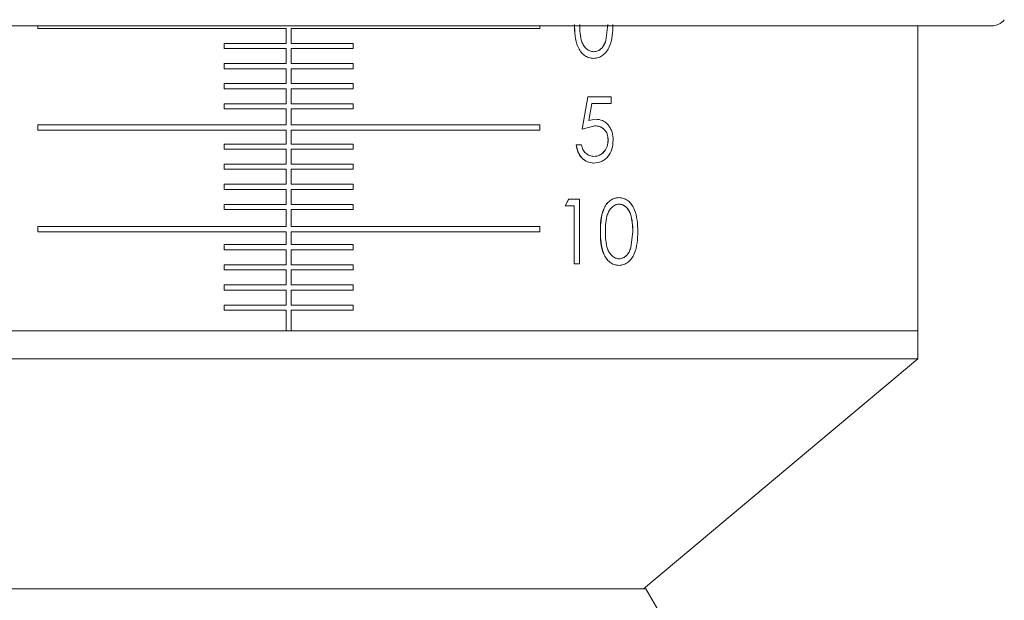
# Model space of a CAD drawing. Header units: inches. Extents: x -4 to 22.9, y -7.2 to 15.7.
# Tile 22 of 127: x 5 to 6.9, y 0.8 to 2. Entities that reach past the tile are written whole.
import ezdxf

# ---------------------------------------------------------------- set-up
doc = ezdxf.new("R2010")
doc.units = ezdxf.units.IN
doc.header["$MEASUREMENT"] = 0

msp = doc.modelspace()

# ---------------------------------------------------------------- linework, layer by layer
at = {"color": 7, "linetype": 'Continuous', "lineweight": 15}
for p, q in [((5.5097, 1.9569), (4.1481, 1.9569)), ((5.0235, 1.9519), (5.0235, 1.9569)), ((5.5047, 1.9519), (5.0235, 1.9519)), ((5.5047, 1.9229), (5.5047, 1.9519)), ((6.8713, 1.9569), (5.5097, 1.9569)), ((5.996, 1.9519), (5.5147, 1.9519)), ((5.5147, 1.9519), (5.5147, 1.9229)), ((5.996, 1.9569), (5.996, 1.9519)), ((6.1237, 1.9282), (6.1278, 1.9596)), ((6.1239, 1.9282), (6.128, 1.9596)), ((6.7282, 1.3659), (6.7282, 1.9569)), ((6.1237, 1.9282), (6.1239, 1.9282)), ((5.3849, 1.9129), (5.3849, 1.9229)), ((5.5047, 1.9229), (5.3849, 1.9229)), ((5.5047, 1.9129), (5.3849, 1.9129)), ((5.5047, 1.8839), (5.5047, 1.9129)), ((5.6345, 1.9229), (5.5147, 1.9229)), ((5.6345, 1.9129), (5.5147, 1.9129)), ((5.5147, 1.9129), (5.5147, 1.8839)), ((5.6345, 1.9229), (5.6345, 1.9129)), ((6.1003, 1.8939), (6.1001, 1.8939)), ((6.1004, 1.9067), (6.1006, 1.9067)), ((5.3849, 1.8739), (5.3849, 1.8839)), ((5.5047, 1.8839), (5.3849, 1.8839)), ((5.5047, 1.8739), (5.3849, 1.8739)), ((5.5047, 1.8449), (5.5047, 1.8739)), ((5.6345, 1.8839), (5.5147, 1.8839)), ((5.6345, 1.8739), (5.5147, 1.8739)), ((5.5147, 1.8739), (5.5147, 1.8449)), ((5.6345, 1.8839), (5.6345, 1.8739)), ((5.3849, 1.8349), (5.3849, 1.8449)), ((5.5047, 1.8449), (5.3849, 1.8449)), ((5.5047, 1.8349), (5.3849, 1.8349)), ((5.5047, 1.8059), (5.5047, 1.8349)), ((5.6345, 1.8449), (5.5147, 1.8449)), ((5.6345, 1.8349), (5.5147, 1.8349)), ((5.5147, 1.8349), (5.5147, 1.8059)), ((5.6345, 1.8449), (5.6345, 1.8349)), ((6.0779, 1.7568), (6.0892, 1.8193)), ((6.0781, 1.7568), (6.0894, 1.8193)), ((6.0892, 1.8193), (6.0894, 1.8193)), ((6.134, 1.8193), (6.0894, 1.8193)), ((6.134, 1.8193), (6.134, 1.8065)), ((5.3849, 1.7959), (5.3849, 1.8059)), ((5.5047, 1.8059), (5.3849, 1.8059)), ((5.5047, 1.7959), (5.3849, 1.7959)), ((5.5047, 1.7649), (5.5047, 1.7959)), ((5.6345, 1.8059), (5.5147, 1.8059)), ((5.6345, 1.7959), (5.5147, 1.7959)), ((5.5147, 1.7959), (5.5147, 1.7649)), ((5.6345, 1.8059), (5.6345, 1.7959)), ((6.0971, 1.8065), (6.0912, 1.7736)), ((6.134, 1.8065), (6.0971, 1.8065)), ((6.091, 1.7736), (6.1039, 1.776)), ((6.0912, 1.7736), (6.1041, 1.776)), ((6.1039, 1.776), (6.1041, 1.776)), ((5.0235, 1.7549), (5.0235, 1.7649)), ((5.5047, 1.7649), (5.0235, 1.7649)), ((5.5047, 1.7549), (5.0235, 1.7549)), ((5.5047, 1.7279), (5.5047, 1.7549)), ((5.996, 1.7649), (5.5147, 1.7649)), ((5.996, 1.7549), (5.5147, 1.7549)), ((5.5147, 1.7549), (5.5147, 1.7279)), ((5.996, 1.7649), (5.996, 1.7549)), ((6.0779, 1.7568), (6.0781, 1.7568)), ((6.1024, 1.7632), (6.0781, 1.7568)), ((6.1022, 1.7632), (6.1024, 1.7632)), ((5.3849, 1.7179), (5.3849, 1.7279)), ((5.5047, 1.7279), (5.3849, 1.7279)), ((5.5047, 1.7179), (5.3849, 1.7179)), ((5.5047, 1.6889), (5.5047, 1.7179)), ((5.6345, 1.7279), (5.5147, 1.7279)), ((5.6345, 1.7179), (5.5147, 1.7179)), ((5.5147, 1.7179), (5.5147, 1.6889)), ((5.6345, 1.7279), (5.6345, 1.7179)), ((6.0666, 1.7264), (6.0667, 1.7264)), ((6.0767, 1.7264), (6.0667, 1.7264)), ((6.1008, 1.7039), (6.101, 1.7039)), ((5.3849, 1.6789), (5.3849, 1.6889)), ((5.5047, 1.6889), (5.3849, 1.6889)), ((5.5047, 1.6789), (5.3849, 1.6789)), ((5.5047, 1.6499), (5.5047, 1.6789)), ((5.6345, 1.6889), (5.5147, 1.6889)), ((5.6345, 1.6789), (5.5147, 1.6789)), ((5.5147, 1.6789), (5.5147, 1.6499)), ((5.6345, 1.6889), (5.6345, 1.6789)), ((6.1002, 1.6911), (6.1004, 1.6911)), ((5.3849, 1.6399), (5.3849, 1.6499)), ((5.5047, 1.6499), (5.3849, 1.6499)), ((5.6345, 1.6499), (5.5147, 1.6499)), ((5.6345, 1.6499), (5.6345, 1.6399)), ((5.5047, 1.6399), (5.3849, 1.6399)), ((5.5047, 1.6109), (5.5047, 1.6399)), ((5.6345, 1.6399), (5.5147, 1.6399)), ((5.5147, 1.6399), (5.5147, 1.6109)), ((6.1494, 1.6241), (6.1492, 1.6241)), ((5.3849, 1.6009), (5.3849, 1.6109)), ((5.5047, 1.6109), (5.3849, 1.6109)), ((5.6345, 1.6109), (5.5147, 1.6109)), ((5.6345, 1.6109), (5.6345, 1.6009)), ((6.0453, 1.6081), (6.0519, 1.6209)), ((6.0455, 1.6081), (6.0453, 1.6081)), ((6.0455, 1.6081), (6.0521, 1.6209)), ((6.0627, 1.6081), (6.0455, 1.6081)), ((6.0521, 1.6209), (6.0519, 1.6209)), ((6.0727, 1.6209), (6.0521, 1.6209)), ((6.0625, 1.4959), (6.0625, 1.6081)), ((6.0627, 1.4959), (6.0627, 1.6081)), ((6.0727, 1.6209), (6.0727, 1.4959)), ((6.1495, 1.6113), (6.1497, 1.6113)), ((5.5047, 1.6009), (5.3849, 1.6009)), ((5.5047, 1.5679), (5.5047, 1.6009)), ((5.6345, 1.6009), (5.5147, 1.6009)), ((5.5147, 1.6009), (5.5147, 1.5679)), ((5.0235, 1.5579), (5.0235, 1.5679)), ((5.5047, 1.5679), (5.0235, 1.5679)), ((5.996, 1.5679), (5.5147, 1.5679)), ((5.996, 1.5679), (5.996, 1.5579)), ((5.5047, 1.5579), (5.0235, 1.5579)), ((5.5047, 1.5329), (5.5047, 1.5579)), ((5.996, 1.5579), (5.5147, 1.5579)), ((5.5147, 1.5579), (5.5147, 1.5329)), ((6.1135, 1.5583), (6.1133, 1.5583)), ((6.1722, 1.527), (6.1762, 1.5584)), ((6.1724, 1.527), (6.1764, 1.5584)), ((6.1762, 1.5584), (6.1764, 1.5584)), ((5.3849, 1.5229), (5.3849, 1.5329)), ((5.5047, 1.5329), (5.3849, 1.5329)), ((5.6345, 1.5329), (5.5147, 1.5329)), ((5.6345, 1.5329), (5.6345, 1.5229)), ((5.5047, 1.5229), (5.3849, 1.5229)), ((5.5047, 1.4939), (5.5047, 1.5229)), ((5.6345, 1.5229), (5.5147, 1.5229)), ((5.5147, 1.5229), (5.5147, 1.4939)), ((5.3849, 1.4839), (5.3849, 1.4939)), ((5.5047, 1.4939), (5.3849, 1.4939)), ((5.6345, 1.4939), (5.5147, 1.4939)), ((5.6345, 1.4939), (5.6345, 1.4839)), ((6.0627, 1.4959), (6.0625, 1.4959)), ((6.0727, 1.4959), (6.0627, 1.4959)), ((6.1494, 1.4927), (6.1492, 1.4927)), ((6.1495, 1.5055), (6.1497, 1.5055)), ((5.5047, 1.4839), (5.3849, 1.4839)), ((5.5047, 1.4549), (5.5047, 1.4839)), ((5.6345, 1.4839), (5.5147, 1.4839)), ((5.5147, 1.4839), (5.5147, 1.4549)), ((5.3849, 1.4449), (5.3849, 1.4549)), ((5.5047, 1.4549), (5.3849, 1.4549)), ((5.6345, 1.4549), (5.5147, 1.4549)), ((5.6345, 1.4549), (5.6345, 1.4449)), ((5.5047, 1.4449), (5.3849, 1.4449)), ((5.5047, 1.4159), (5.5047, 1.4449)), ((5.6345, 1.4449), (5.5147, 1.4449)), ((5.5147, 1.4449), (5.5147, 1.4159)), ((5.3849, 1.4059), (5.3849, 1.4159)), ((5.5047, 1.4159), (5.3849, 1.4159)), ((5.6345, 1.4159), (5.5147, 1.4159)), ((5.6345, 1.4159), (5.6345, 1.4059)), ((5.5047, 1.4059), (5.3849, 1.4059)), ((5.5047, 1.3659), (5.5047, 1.4059)), ((5.6345, 1.4059), (5.5147, 1.4059)), ((5.5147, 1.4059), (5.5147, 1.3659)), ((4.2912, 1.3659), (5.5047, 1.3659)), ((4.2912, 1.3659), (5.2601, 1.3659)), ((5.2601, 1.3659), (5.5047, 1.3659)), ((5.5047, 1.3659), (5.5147, 1.3659)), ((5.5147, 1.3659), (6.7282, 1.3659)), ((5.5147, 1.3659), (6.7282, 1.3659)), ((6.7282, 1.3114), (6.7282, 1.3659)), ((5.2601, 1.3114), (4.2912, 1.3114)), ((6.7282, 1.3114), (5.2601, 1.3114)), ((6.1972, 0.8659), (6.7282, 1.3114)), ((4.8177, 0.8659), (6.2017, 0.8659)), ((6.3097, 0.6789), (6.2017, 0.8659))]:
    msp.add_line(p, q, dxfattribs=at)
msp.add_arc((6.8713, 1.9879), 0.031, 270, 321.9974, dxfattribs=at)
for points, knots in [([(6.1001, 1.8939), (6.0969, 1.8942), (6.0905, 1.8947), (6.0817, 1.8997), (6.0746, 1.9072), (6.0677, 1.9196), (6.0637, 1.9376), (6.0634, 1.9522), (6.0632, 1.9595)], [0, 0, 0, 0, 0.124553, 0.250296, 0.373441, 0.498421, 0.749152, 1, 1, 1, 1]), ([(6.1003, 1.8939), (6.0971, 1.8942), (6.0907, 1.8947), (6.0819, 1.8997), (6.0748, 1.9072), (6.0679, 1.9196), (6.0638, 1.9376), (6.0635, 1.9522), (6.0634, 1.9595)], [0, 0, 0, 0, 0.124579, 0.250341, 0.374069, 0.498472, 0.74918, 1, 1, 1, 1]), ([(6.0734, 1.9596), (6.0734, 1.9539), (6.0736, 1.9424), (6.0762, 1.9282), (6.081, 1.9181), (6.0864, 1.912), (6.0931, 1.9076), (6.0981, 1.907), (6.1006, 1.9067)], [0, 0, 0, 0, 0.250571, 0.500325, 0.625386, 0.750292, 0.875207, 1, 1, 1, 1]), ([(6.1377, 1.9595), (6.1375, 1.9522), (6.1372, 1.9375), (6.1327, 1.9196), (6.1258, 1.9071), (6.1187, 1.8997), (6.1099, 1.8948), (6.1035, 1.8942), (6.1003, 1.8939)], [0, 0, 0, 0, 0.250468, 0.500058, 0.625158, 0.75012, 0.875057, 1, 1, 1, 1]), ([(6.1004, 1.9067), (6.1031, 1.907), (6.1085, 1.9077), (6.1154, 1.9126), (6.1207, 1.9196), (6.1227, 1.9253), (6.1237, 1.9282)], [0, 0, 0, 0, 0.248421, 0.5009736, 0.7469341, 1, 1, 1, 1]), ([(6.1006, 1.9067), (6.1033, 1.907), (6.1086, 1.9077), (6.1156, 1.9126), (6.1209, 1.9196), (6.1229, 1.9253), (6.1239, 1.9282)], [0, 0, 0, 0, 0.248451, 0.501019, 0.746967, 1, 1, 1, 1]), ([(6.1041, 1.776), (6.1088, 1.7756), (6.1157, 1.7748), (6.1238, 1.7697), (6.129, 1.7644), (6.1332, 1.7581), (6.1373, 1.7485), (6.1378, 1.7405), (6.1382, 1.7351)], [0, 0, 0, 0, 0.249429, 0.37269, 0.499896, 0.62562, 0.750333, 1, 1, 1, 1]), ([(6.1283, 1.7356), (6.128, 1.7395), (6.1276, 1.7453), (6.1242, 1.752), (6.1208, 1.7562), (6.1167, 1.7595), (6.1106, 1.7626), (6.1055, 1.763), (6.1022, 1.7632)], [0, 0, 0, 0, 0.24921, 0.374371, 0.499591, 0.624754, 0.750004, 1, 1, 1, 1]), ([(6.1285, 1.7356), (6.1282, 1.7395), (6.1278, 1.7453), (6.1244, 1.752), (6.121, 1.7562), (6.1169, 1.7595), (6.1108, 1.7626), (6.1057, 1.763), (6.1024, 1.7632)], [0, 0, 0, 0, 0.249169, 0.374318, 0.499535, 0.624705, 0.749967, 1, 1, 1, 1]), ([(6.1008, 1.7039), (6.1044, 1.7043), (6.1117, 1.7052), (6.1194, 1.7115), (6.124, 1.7178), (6.1275, 1.7252), (6.128, 1.7314), (6.1283, 1.7356)], [0, 0, 0, 0, 0.249716, 0.499397, 0.626602, 0.750256, 1, 1, 1, 1]), ([(6.101, 1.7039), (6.1046, 1.7043), (6.1119, 1.7052), (6.1196, 1.7115), (6.1242, 1.7178), (6.1277, 1.7252), (6.1282, 1.7314), (6.1285, 1.7356)], [0, 0, 0, 0, 0.2497537, 0.4994501, 0.626674, 0.7502951, 1, 1, 1, 1]), ([(6.1283, 1.7356), (6.1284, 1.7356), (6.1284, 1.7356), (6.1285, 1.7356), (6.1285, 1.7356)], [0, 0, 0, 0, 0.499953, 1, 1, 1, 1]), ([(6.1002, 1.6911), (6.096, 1.6915), (6.0897, 1.6921), (6.0822, 1.6966), (6.0756, 1.7025), (6.0692, 1.7123), (6.0674, 1.7217), (6.0666, 1.7264)], [0, 0, 0, 0, 0.249669, 0.374959, 0.50026, 0.749943, 1, 1, 1, 1]), ([(6.1004, 1.6911), (6.0962, 1.6915), (6.0899, 1.6921), (6.0824, 1.6966), (6.0758, 1.7025), (6.0694, 1.7123), (6.0676, 1.7217), (6.0667, 1.7264)], [0, 0, 0, 0, 0.249706, 0.375007, 0.500311, 0.749979, 1, 1, 1, 1]), ([(6.0767, 1.7264), (6.0775, 1.7232), (6.0786, 1.7185), (6.0819, 1.7132), (6.0861, 1.7088), (6.0925, 1.7048), (6.0981, 1.7042), (6.101, 1.7039)], [0, 0, 0, 0, 0.249917, 0.37509, 0.500341, 0.750165, 1, 1, 1, 1]), ([(6.1382, 1.7351), (6.1377, 1.7294), (6.1367, 1.7178), (6.1298, 1.7051), (6.1221, 1.6978), (6.1131, 1.6923), (6.1055, 1.6916), (6.1004, 1.6911)], [0, 0, 0, 0, 0.2502186, 0.4994081, 0.6240407, 0.7492791, 1, 1, 1, 1]), ([(6.1133, 1.5583), (6.1134, 1.5656), (6.1137, 1.5802), (6.1176, 1.5982), (6.1243, 1.6107), (6.1313, 1.6182), (6.1399, 1.6232), (6.1461, 1.6238), (6.1492, 1.6241)], [0, 0, 0, 0, 0.250557, 0.500198, 0.625616, 0.75022, 0.875118, 1, 1, 1, 1]), ([(6.1135, 1.5583), (6.1136, 1.5656), (6.1139, 1.5802), (6.1178, 1.5982), (6.1245, 1.6107), (6.1315, 1.6182), (6.1401, 1.6232), (6.1463, 1.6238), (6.1494, 1.6241)], [0, 0, 0, 0, 0.250529, 0.500148, 0.625563, 0.750175, 0.875092, 1, 1, 1, 1]), ([(6.1494, 1.6241), (6.1526, 1.6238), (6.1588, 1.6232), (6.1672, 1.6183), (6.1742, 1.6109), (6.1809, 1.5984), (6.1853, 1.5804), (6.1856, 1.5657), (6.1858, 1.5583)], [0, 0, 0, 0, 0.124929, 0.249845, 0.371189, 0.499922, 0.749536, 1, 1, 1, 1]), ([(6.1497, 1.6113), (6.1485, 1.6112), (6.1461, 1.6111), (6.1413, 1.6096), (6.136, 1.6061), (6.1308, 1.6), (6.126, 1.5899), (6.1235, 1.5755), (6.1233, 1.5641), (6.1232, 1.5584)], [0, 0, 0, 0, 0.0626311, 0.125195, 0.2500974, 0.3687737, 0.4999663, 0.7495749, 1, 1, 1, 1]), ([(6.1762, 1.5584), (6.1757, 1.57), (6.1751, 1.5845), (6.1683, 1.5998), (6.1632, 1.606), (6.1568, 1.6104), (6.1519, 1.611), (6.1495, 1.6113)], [0, 0, 0, 0, 0.499129, 0.626068, 0.749472, 0.876084, 1, 1, 1, 1]), ([(6.1764, 1.5584), (6.1759, 1.57), (6.1753, 1.5845), (6.1685, 1.5998), (6.1634, 1.606), (6.157, 1.6104), (6.1522, 1.611), (6.1497, 1.6113)], [0, 0, 0, 0, 0.499081, 0.626017, 0.749427, 0.876057, 1, 1, 1, 1]), ([(6.1492, 1.4927), (6.1461, 1.493), (6.1399, 1.4936), (6.1313, 1.4985), (6.1244, 1.506), (6.1177, 1.5185), (6.1137, 1.5365), (6.1134, 1.5511), (6.1133, 1.5583)], [0, 0, 0, 0, 0.124553, 0.250296, 0.373441, 0.498421, 0.749152, 1, 1, 1, 1]), ([(6.1494, 1.4927), (6.1463, 1.493), (6.1401, 1.4936), (6.1315, 1.4985), (6.1246, 1.506), (6.1179, 1.5185), (6.1139, 1.5365), (6.1136, 1.5511), (6.1135, 1.5583)], [0, 0, 0, 0, 0.124579, 0.250341, 0.374068, 0.498471, 0.74918, 1, 1, 1, 1]), ([(6.1232, 1.5584), (6.1233, 1.5527), (6.1235, 1.5413), (6.1259, 1.527), (6.1307, 1.5169), (6.1359, 1.5108), (6.1424, 1.5064), (6.1473, 1.5058), (6.1497, 1.5055)], [0, 0, 0, 0, 0.250571, 0.500325, 0.625386, 0.750292, 0.875207, 1, 1, 1, 1]), ([(6.1858, 1.5583), (6.1856, 1.551), (6.1853, 1.5363), (6.1809, 1.5184), (6.1743, 1.5059), (6.1673, 1.4986), (6.1588, 1.4936), (6.1526, 1.493), (6.1494, 1.4927)], [0, 0, 0, 0, 0.250469, 0.500058, 0.625158, 0.75012, 0.875057, 1, 1, 1, 1]), ([(6.1495, 1.5055), (6.1521, 1.5058), (6.1573, 1.5065), (6.1641, 1.5114), (6.1693, 1.5184), (6.1712, 1.5241), (6.1722, 1.527)], [0, 0, 0, 0, 0.248419, 0.500973, 0.746934, 1, 1, 1, 1]), ([(6.1497, 1.5055), (6.1523, 1.5058), (6.1576, 1.5065), (6.1643, 1.5114), (6.1695, 1.5184), (6.1714, 1.5241), (6.1724, 1.527)], [0, 0, 0, 0, 0.248452, 0.501018, 0.746967, 1, 1, 1, 1]), ([(6.1722, 1.527), (6.1722, 1.527), (6.1723, 1.527), (6.1724, 1.527), (6.1724, 1.527)], [0, 0, 0, 0, 0.50005, 1, 1, 1, 1])]:
    msp.add_open_spline(points, degree=3, knots=knots, dxfattribs=at)

doc.saveas('drawing.dxf')
